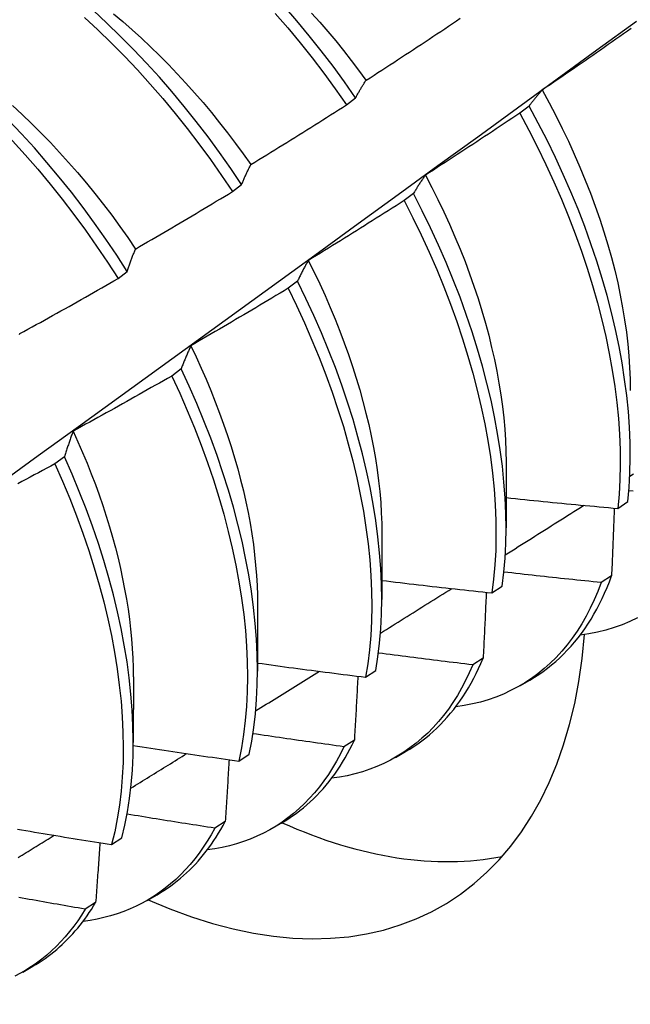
# Model space of a CAD drawing. Header units: inches. Extents: x 14 to 175, y 13 to 97.
# Tile 63 of 90: x 158.539 to 158.71, y 57.297 to 57.573. Entities that reach past the tile are written whole.
import ezdxf

# ---------------------------------------------------------------- set-up
doc = ezdxf.new("R2010")
doc.units = ezdxf.units.IN
doc.header["$MEASUREMENT"] = 0
doc.layers.add('Visible Edges(ANSI)', color=7, linetype='Continuous', lineweight=25)

msp = doc.modelspace()

# ---------------------------------------------------------------- linework, layer by layer
at = {"layer": 'Visible Edges(ANSI)'}
for p, q in [((158.63068, 57.5487), (158.63325, 57.55066)), ((158.68182, 57.54836), (158.67921, 57.54638)), ((158.59873, 57.5244), (158.60131, 57.52636)), ((158.64944, 57.52384), (158.64682, 57.52186)), ((158.5667, 57.50005), (158.56929, 57.50202)), ((158.61695, 57.4993), (158.61432, 57.49731)), ((158.58437, 57.47473), (158.58174, 57.47275)), ((158.55169, 57.45015), (158.54905, 57.44816)), ((158.67539, 57.44863), (158.67537, 57.43019)), ((158.70666, 57.43566), (158.70951, 57.43758)), ((158.64059, 57.42859), (158.64057, 57.41015)), ((158.70491, 57.41677), (158.702, 57.4149)), ((158.6714, 57.41198), (158.67425, 57.41389)), ((158.60579, 57.40855), (158.60577, 57.39011)), ((158.66895, 57.39372), (158.66604, 57.39186)), ((158.63602, 57.3884), (158.63888, 57.3903)), ((158.571, 57.38851), (158.57097, 57.37007)), ((158.67922, 57.38599), (158.68203, 57.38761)), ((158.63289, 57.37078), (158.62997, 57.36893)), ((158.60053, 57.36491), (158.6034, 57.3668)), ((158.64442, 57.36595), (158.64723, 57.36757)), ((158.59672, 57.34796), (158.59379, 57.34613)), ((158.60962, 57.34591), (158.61243, 57.34753)), ((158.56492, 57.34152), (158.5678, 57.34341)), ((158.57482, 57.32587), (158.57763, 57.32749)), ((158.56044, 57.32527), (158.5575, 57.32344)), ((158.54002, 57.30583), (158.54284, 57.30745))]:
    msp.add_line(p, q, dxfattribs=at)
at = {"layer": 'Visible Edges(ANSI)', "flags": 128}
for points in [[(158.60131, 57.52636), (158.59827, 57.53088), (158.59514, 57.53534), (158.59193, 57.53972), (158.58863, 57.54403), (158.58525, 57.54825), (158.58181, 57.55239), (158.57829, 57.55643), (158.5747, 57.56038), (158.57106, 57.56422), (158.56735, 57.56795), (158.5636, 57.57157), (158.55979, 57.57508)], [(158.63325, 57.55066), (158.63013, 57.55512), (158.62692, 57.5595), (158.62363, 57.56381), (158.62026, 57.56804), (158.61681, 57.57218), (158.6133, 57.57623)], [(158.46546, 57.39362), (158.47677, 57.40175), (158.48806, 57.40988), (158.49935, 57.41801), (158.51062, 57.42613), (158.52189, 57.43426), (158.53314, 57.44238), (158.54438, 57.45051), (158.55562, 57.45863), (158.56684, 57.46675), (158.57806, 57.47487), (158.58926, 57.48299), (158.60046, 57.49111), (158.61164, 57.49923), (158.62282, 57.50734), (158.63398, 57.51545), (158.64514, 57.52356), (158.65629, 57.53166), (158.66742, 57.53977), (158.67855, 57.54787), (158.68967, 57.55596), (158.70078, 57.56406), (158.71188, 57.57215)], [(158.49463, 57.57428), (158.49865, 57.57171), (158.50265, 57.56899), (158.50663, 57.56613), (158.51059, 57.56314), (158.51451, 57.56001), (158.5184, 57.55675), (158.52225, 57.55336), (158.52605, 57.54986), (158.52981, 57.54623), (158.53351, 57.5425), (158.53715, 57.53865), (158.54074, 57.53471), (158.54425, 57.53066), (158.5477, 57.52652), (158.55107, 57.5223), (158.55437, 57.51799), (158.55759, 57.51361), (158.56071, 57.50915), (158.56375, 57.50463), (158.5667, 57.50005)], [(158.56929, 57.50202), (158.56634, 57.50659), (158.56329, 57.51111), (158.56016, 57.51556), (158.55693, 57.51994), (158.55363, 57.52424), (158.55025, 57.52846), (158.5468, 57.53259), (158.54328, 57.53663), (158.53969, 57.54057), (158.53604, 57.5444), (158.53233, 57.54813), (158.52857, 57.55175), (158.52477, 57.55524), (158.52092, 57.55862), (158.51702, 57.56187), (158.5131, 57.56499), (158.50914, 57.56797), (158.50516, 57.57082), (158.50115, 57.57353)], [(158.55727, 57.5732), (158.56107, 57.56968), (158.56483, 57.56605), (158.56852, 57.56231), (158.57217, 57.55846), (158.57575, 57.55451), (158.57926, 57.55046), (158.5827, 57.54631), (158.58607, 57.54208), (158.58936, 57.53777), (158.59257, 57.53338), (158.5957, 57.52892), (158.59873, 57.5244)], [(158.56543, 57.5742), (158.56806, 57.57199), (158.57066, 57.56972), (158.57324, 57.56737), (158.5758, 57.56496), (158.57833, 57.5625), (158.58083, 57.55997), (158.5833, 57.55738), (158.58574, 57.55475), (158.58814, 57.55206), (158.59051, 57.54931), (158.59285, 57.54653), (158.59514, 57.54369), (158.59739, 57.54082), (158.5996, 57.5379), (158.60177, 57.53494), (158.60389, 57.53195)], [(158.61075, 57.57431), (158.61426, 57.57025), (158.6177, 57.5661), (158.62107, 57.56187), (158.62435, 57.55755), (158.62756, 57.55316), (158.63068, 57.5487)], [(158.62093, 57.5744), (158.62321, 57.57184), (158.62546, 57.56923), (158.62767, 57.56658), (158.62984, 57.56389), (158.63198, 57.56115), (158.63408, 57.55838), (158.63614, 57.55558)], [(158.63618, 57.55559), (158.63729, 57.5563), (158.63839, 57.55701), (158.6395, 57.55773), (158.6406, 57.55844), (158.6417, 57.55916), (158.64281, 57.55987), (158.64391, 57.56059), (158.64501, 57.56131), (158.64611, 57.56203), (158.64721, 57.56275), (158.64831, 57.56347), (158.64941, 57.56419), (158.65051, 57.56491), (158.65161, 57.56564), (158.6527, 57.56636), (158.6538, 57.56709), (158.65489, 57.56782), (158.65599, 57.56855), (158.65708, 57.56927), (158.65818, 57.57), (158.65927, 57.57074), (158.66036, 57.57147), (158.66145, 57.5722), (158.66254, 57.57294)], [(158.71044, 57.5701), (158.70936, 57.56934), (158.70828, 57.56858), (158.70721, 57.56782), (158.70613, 57.56707), (158.70505, 57.56631), (158.70397, 57.56555), (158.70289, 57.5648), (158.70181, 57.56405), (158.70073, 57.56329), (158.69964, 57.56254), (158.69856, 57.56179), (158.69748, 57.56104), (158.69639, 57.56029), (158.69531, 57.55955), (158.69422, 57.5588), (158.69314, 57.55805), (158.69205, 57.55731), (158.69096, 57.55657), (158.68987, 57.55582), (158.68879, 57.55508), (158.6877, 57.55434), (158.68661, 57.5536), (158.68552, 57.55286)], [(158.63325, 57.55066), (158.63337, 57.55087), (158.63349, 57.55109), (158.63361, 57.55131), (158.63372, 57.55152), (158.63384, 57.55174), (158.63396, 57.55195), (158.63408, 57.55216), (158.6342, 57.55237), (158.63432, 57.55258), (158.63444, 57.55279), (158.63456, 57.553), (158.63468, 57.5532), (158.63481, 57.55341), (158.63493, 57.55361), (158.63505, 57.55382), (158.63518, 57.55402), (158.6353, 57.55422), (158.63542, 57.55442), (158.63555, 57.55462), (158.63567, 57.55481), (158.6358, 57.55501), (158.63593, 57.5552), (158.63605, 57.5554), (158.63618, 57.55559)], [(158.68552, 57.55286), (158.68535, 57.55269), (158.68519, 57.55251), (158.68504, 57.55233), (158.68488, 57.55215), (158.68472, 57.55197), (158.68456, 57.55179), (158.6844, 57.55161), (158.68425, 57.55143), (158.68409, 57.55124), (158.68394, 57.55106), (158.68378, 57.55087), (158.68363, 57.55069), (158.68347, 57.5505), (158.68332, 57.55031), (158.68317, 57.55012), (158.68302, 57.54993), (158.68287, 57.54973), (158.68272, 57.54954), (158.68257, 57.54935), (158.68242, 57.54915), (158.68227, 57.54895), (158.68212, 57.54876), (158.68197, 57.54856), (158.68182, 57.54836)], [(158.68547, 57.55286), (158.68741, 57.5493), (158.68929, 57.54571), (158.69109, 57.54211), (158.69283, 57.5385), (158.69448, 57.53487), (158.69606, 57.53124), (158.69757, 57.52761), (158.69899, 57.52397), (158.70034, 57.52034), (158.7016, 57.51672), (158.70278, 57.51311), (158.70387, 57.50951), (158.70488, 57.50594), (158.7058, 57.50238), (158.70663, 57.49885), (158.70737, 57.49535), (158.70802, 57.49187), (158.70858, 57.48844), (158.70906, 57.48504), (158.70945, 57.48168), (158.70975, 57.47836), (158.70997, 57.47509), (158.71009, 57.47187), (158.71013, 57.46871)], [(158.53714, 57.54849), (158.53984, 57.54599), (158.54251, 57.54343), (158.54515, 57.5408), (158.54776, 57.53811), (158.55033, 57.53536), (158.55287, 57.53256), (158.55537, 57.5297), (158.55783, 57.52678), (158.56024, 57.52382), (158.56261, 57.5208), (158.56493, 57.51775), (158.5672, 57.51464), (158.56941, 57.5115), (158.57158, 57.50832)], [(158.60392, 57.53198), (158.60504, 57.53267), (158.60616, 57.53335), (158.60728, 57.53404), (158.6084, 57.53473), (158.60952, 57.53542), (158.61064, 57.5361), (158.61176, 57.5368), (158.61288, 57.53749), (158.614, 57.53818), (158.61511, 57.53887), (158.61623, 57.53957), (158.61734, 57.54027), (158.61846, 57.54096), (158.61957, 57.54166), (158.62069, 57.54236), (158.6218, 57.54306), (158.62291, 57.54376), (158.62402, 57.54446), (158.62513, 57.54517), (158.62624, 57.54587), (158.62735, 57.54657), (158.62846, 57.54728), (158.62957, 57.54799), (158.63068, 57.5487)], [(158.70951, 57.43758), (158.70986, 57.44156), (158.71008, 57.44563), (158.71017, 57.4498), (158.71012, 57.45405), (158.70993, 57.45838), (158.70962, 57.46278), (158.70916, 57.46726), (158.70858, 57.4718), (158.70786, 57.4764), (158.707, 57.48105), (158.70602, 57.48575), (158.7049, 57.49049), (158.70365, 57.49526), (158.70228, 57.50007), (158.70077, 57.50489), (158.69914, 57.50974), (158.69739, 57.51459), (158.69552, 57.51945), (158.69352, 57.5243), (158.69141, 57.52915), (158.68918, 57.53399), (158.68684, 57.53881), (158.68438, 57.5436), (158.68182, 57.54836)], [(158.67921, 57.54638), (158.67812, 57.54564), (158.67702, 57.54491), (158.67593, 57.54418), (158.67483, 57.54344), (158.67374, 57.54271), (158.67264, 57.54198), (158.67154, 57.54125), (158.67045, 57.54052), (158.66935, 57.5398), (158.66825, 57.53907), (158.66715, 57.53835), (158.66605, 57.53762), (158.66495, 57.5369), (158.66385, 57.53618), (158.66275, 57.53546), (158.66164, 57.53474), (158.66054, 57.53402), (158.65944, 57.5333), (158.65833, 57.53258), (158.65723, 57.53187), (158.65612, 57.53115), (158.65501, 57.53044), (158.65391, 57.52972), (158.6528, 57.52901)], [(158.67921, 57.54638), (158.68176, 57.54162), (158.68421, 57.53682), (158.68654, 57.532), (158.68876, 57.52717), (158.69086, 57.52232), (158.69285, 57.51746), (158.69472, 57.5126), (158.69646, 57.50775), (158.69808, 57.50291), (158.69957, 57.49808), (158.70094, 57.49328), (158.70218, 57.48851), (158.70328, 57.48377), (158.70426, 57.47908), (158.7051, 57.47443), (158.70581, 57.46984), (158.70639, 57.4653), (158.70683, 57.46083), (158.70714, 57.45643), (158.70731, 57.4521), (158.70735, 57.44786), (158.70726, 57.4437), (158.70703, 57.43963), (158.70666, 57.43566)], [(158.60131, 57.52636), (158.60142, 57.52661), (158.60152, 57.52686), (158.60163, 57.5271), (158.60173, 57.52734), (158.60184, 57.52759), (158.60194, 57.52783), (158.60205, 57.52807), (158.60215, 57.52831), (158.60226, 57.52855), (158.60237, 57.52878), (158.60248, 57.52902), (158.60258, 57.52925), (158.60269, 57.52949), (158.6028, 57.52972), (158.60291, 57.52995), (158.60302, 57.53018), (158.60313, 57.53041), (158.60324, 57.53064), (158.60336, 57.53086), (158.60347, 57.53109), (158.60358, 57.53131), (158.60369, 57.53154), (158.6038, 57.53176), (158.60392, 57.53198)], [(158.6528, 57.52901), (158.65265, 57.52881), (158.65251, 57.52861), (158.65236, 57.5284), (158.65222, 57.52819), (158.65207, 57.52799), (158.65193, 57.52778), (158.65178, 57.52757), (158.65164, 57.52736), (158.6515, 57.52715), (158.65136, 57.52693), (158.65122, 57.52672), (158.65108, 57.5265), (158.65094, 57.52629), (158.6508, 57.52607), (158.65066, 57.52585), (158.65052, 57.52563), (158.65038, 57.52541), (158.65025, 57.52519), (158.65011, 57.52497), (158.64997, 57.52475), (158.64984, 57.52452), (158.6497, 57.5243), (158.64957, 57.52407), (158.64944, 57.52384)], [(158.65277, 57.52899), (158.65456, 57.52557), (158.65629, 57.52214), (158.65795, 57.51869), (158.65954, 57.51523), (158.66106, 57.51176), (158.66251, 57.5083), (158.66388, 57.50483), (158.66517, 57.50136), (158.66639, 57.4979), (158.66754, 57.49445), (158.6686, 57.49101), (158.66959, 57.48758), (158.67051, 57.48417), (158.67134, 57.48078), (158.6721, 57.47741), (158.67278, 57.47407), (158.67338, 57.47076), (158.6739, 57.46748), (158.67434, 57.46424), (158.67471, 57.46103), (158.67499, 57.45786), (158.67519, 57.45474), (158.67532, 57.45167), (158.67536, 57.44864)], [(158.57159, 57.50832), (158.57273, 57.50898), (158.57386, 57.50964), (158.575, 57.5103), (158.57614, 57.51096), (158.57727, 57.51162), (158.57841, 57.51228), (158.57954, 57.51295), (158.58067, 57.51361), (158.58181, 57.51428), (158.58294, 57.51495), (158.58407, 57.51562), (158.5852, 57.51629), (158.58633, 57.51696), (158.58746, 57.51763), (158.58859, 57.5183), (158.58972, 57.51897), (158.59085, 57.51965), (158.59198, 57.52032), (158.5931, 57.521), (158.59423, 57.52168), (158.59536, 57.52236), (158.59648, 57.52304), (158.59761, 57.52372), (158.59873, 57.5244)], [(158.67425, 57.41389), (158.67473, 57.41777), (158.67508, 57.42176), (158.67529, 57.42584), (158.67537, 57.43001), (158.67531, 57.43426), (158.67512, 57.4386), (158.67479, 57.44301), (158.67433, 57.44749), (158.67374, 57.45203), (158.67301, 57.45664), (158.67215, 57.46129), (158.67116, 57.46599), (158.67003, 57.47073), (158.66878, 57.47551), (158.66739, 57.48031), (158.66588, 57.48514), (158.66424, 57.48998), (158.66248, 57.49484), (158.6606, 57.4997), (158.6586, 57.50455), (158.65648, 57.5094), (158.65424, 57.51424), (158.6519, 57.51905), (158.64944, 57.52384)], [(158.64682, 57.52186), (158.64571, 57.52115), (158.64459, 57.52044), (158.64348, 57.51974), (158.64237, 57.51903), (158.64126, 57.51833), (158.64015, 57.51762), (158.63903, 57.51692), (158.63792, 57.51622), (158.6368, 57.51552), (158.63569, 57.51482), (158.63457, 57.51412), (158.63345, 57.51342), (158.63233, 57.51273), (158.63122, 57.51203), (158.6301, 57.51134), (158.62898, 57.51065), (158.62786, 57.50995), (158.62674, 57.50926), (158.62562, 57.50857), (158.62449, 57.50788), (158.62337, 57.5072), (158.62225, 57.50651), (158.62112, 57.50582), (158.62, 57.50514)], [(158.64682, 57.52186), (158.64927, 57.51707), (158.65161, 57.51225), (158.65383, 57.50742), (158.65594, 57.50257), (158.65794, 57.49771), (158.65981, 57.49285), (158.66156, 57.488), (158.66319, 57.48315), (158.66469, 57.47833), (158.66606, 57.47353), (158.66731, 57.46875), (158.66842, 57.46401), (158.66941, 57.45932), (158.67026, 57.45466), (158.67098, 57.45007), (158.67156, 57.44553), (158.67201, 57.44105), (158.67233, 57.43665), (158.67251, 57.43232), (158.67255, 57.42807), (158.67247, 57.4239), (158.67224, 57.41983), (158.67189, 57.41586), (158.6714, 57.41198)], [(158.56929, 57.50202), (158.56938, 57.50229), (158.56948, 57.50257), (158.56957, 57.50284), (158.56966, 57.50311), (158.56975, 57.50338), (158.56984, 57.50365), (158.56994, 57.50392), (158.57003, 57.50419), (158.57013, 57.50446), (158.57022, 57.50472), (158.57031, 57.50499), (158.57041, 57.50525), (158.57051, 57.50551), (158.5706, 57.50577), (158.5707, 57.50603), (158.5708, 57.50629), (158.57089, 57.50655), (158.57099, 57.50681), (158.57109, 57.50706), (158.57119, 57.50732), (158.57129, 57.50757), (158.57139, 57.50782), (158.57149, 57.50807), (158.57159, 57.50832)], [(158.62, 57.50514), (158.61987, 57.50491), (158.61973, 57.50468), (158.6196, 57.50444), (158.61947, 57.50421), (158.61934, 57.50397), (158.61921, 57.50374), (158.61908, 57.5035), (158.61895, 57.50326), (158.61882, 57.50302), (158.61869, 57.50278), (158.61857, 57.50254), (158.61844, 57.5023), (158.61831, 57.50205), (158.61819, 57.50181), (158.61806, 57.50156), (158.61794, 57.50131), (158.61781, 57.50107), (158.61769, 57.50082), (158.61756, 57.50057), (158.61744, 57.50031), (158.61732, 57.50006), (158.6172, 57.49981), (158.61707, 57.49955), (158.61695, 57.4993)], [(158.61999, 57.50514), (158.62162, 57.50186), (158.62319, 57.49857), (158.6247, 57.49528), (158.62614, 57.49197), (158.62752, 57.48866), (158.62883, 57.48535), (158.63008, 57.48204), (158.63126, 57.47874), (158.63237, 57.47544), (158.63342, 57.47215), (158.6344, 57.46888), (158.6353, 57.46562), (158.63614, 57.46237), (158.63691, 57.45915), (158.63761, 57.45595), (158.63823, 57.45277), (158.63879, 57.44962), (158.63927, 57.44651), (158.63967, 57.44342), (158.64, 57.44038), (158.64026, 57.43737), (158.64044, 57.4344), (158.64055, 57.43148), (158.64058, 57.42861)], [(158.53919, 57.48462), (158.54034, 57.48525), (158.54149, 57.48588), (158.54265, 57.48651), (158.5438, 57.48715), (158.54495, 57.48778), (158.5461, 57.48842), (158.54725, 57.48905), (158.5484, 57.48969), (158.54955, 57.49033), (158.55069, 57.49097), (158.55184, 57.49161), (158.55299, 57.49226), (158.55413, 57.4929), (158.55528, 57.49354), (158.55642, 57.49419), (158.55757, 57.49484), (158.55871, 57.49548), (158.55986, 57.49613), (158.561, 57.49678), (158.56214, 57.49743), (158.56328, 57.49809), (158.56442, 57.49874), (158.56556, 57.49939), (158.5667, 57.50005)], [(158.63888, 57.3903), (158.63949, 57.39408), (158.63996, 57.39797), (158.6403, 57.40196), (158.6405, 57.40604), (158.64057, 57.41022), (158.6405, 57.41448), (158.64031, 57.41882), (158.63997, 57.42323), (158.6395, 57.42772), (158.6389, 57.43227), (158.63816, 57.43687), (158.63729, 57.44153), (158.63629, 57.44623), (158.63516, 57.45098), (158.6339, 57.45575), (158.63251, 57.46056), (158.63099, 57.46539), (158.62935, 57.47023), (158.62758, 57.47509), (158.62569, 57.47995), (158.62368, 57.4848), (158.62155, 57.48965), (158.61931, 57.49449), (158.61695, 57.4993)], [(158.61432, 57.49731), (158.6132, 57.49663), (158.61207, 57.49595), (158.61094, 57.49527), (158.60981, 57.49459), (158.60869, 57.49392), (158.60756, 57.49324), (158.60643, 57.49257), (158.60529, 57.49189), (158.60416, 57.49122), (158.60303, 57.49055), (158.6019, 57.48987), (158.60076, 57.4892), (158.59963, 57.48853), (158.5985, 57.48787), (158.59736, 57.4872), (158.59623, 57.48653), (158.59509, 57.48587), (158.59395, 57.4852), (158.59281, 57.48454), (158.59168, 57.48388), (158.59054, 57.48322), (158.5894, 57.48256), (158.58826, 57.4819), (158.58712, 57.48124)], [(158.61432, 57.49731), (158.61667, 57.4925), (158.61891, 57.48766), (158.62102, 57.48281), (158.62302, 57.47796), (158.6249, 57.4731), (158.62666, 57.46824), (158.6283, 57.4634), (158.62981, 57.45857), (158.63119, 57.45377), (158.63244, 57.44899), (158.63356, 57.44425), (158.63455, 57.43955), (158.63541, 57.4349), (158.63614, 57.4303), (158.63673, 57.42576), (158.63719, 57.42128), (158.63751, 57.41687), (158.6377, 57.41253), (158.63776, 57.40828), (158.63768, 57.40411), (158.63746, 57.40003), (158.63712, 57.39605), (158.63663, 57.39217), (158.63602, 57.3884)], [(158.5391, 57.48434), (158.53919, 57.48462)], [(158.58712, 57.48124), (158.587, 57.48099), (158.58688, 57.48072), (158.58676, 57.48046), (158.58664, 57.4802), (158.58652, 57.47994), (158.5864, 57.47967), (158.58629, 57.47941), (158.58617, 57.47914), (158.58605, 57.47887), (158.58594, 57.47861), (158.58582, 57.47834), (158.58571, 57.47807), (158.5856, 57.47779), (158.58548, 57.47752), (158.58537, 57.47725), (158.58526, 57.47697), (158.58514, 57.4767), (158.58503, 57.47642), (158.58492, 57.47614), (158.58481, 57.47586), (158.5847, 57.47558), (158.58459, 57.4753), (158.58448, 57.47502), (158.58437, 57.47473)], [(158.58707, 57.48124), (158.58856, 57.47811), (158.58999, 57.47497), (158.59136, 57.47183), (158.59268, 57.46868), (158.59394, 57.46553), (158.59514, 57.46238), (158.59628, 57.45924), (158.59736, 57.4561), (158.59837, 57.45297), (158.59933, 57.44985), (158.60022, 57.44675), (158.60104, 57.44366), (158.6018, 57.44058), (158.6025, 57.43753), (158.60312, 57.4345), (158.60368, 57.4315), (158.60417, 57.42852), (158.6046, 57.42557), (158.60496, 57.42266), (158.60525, 57.41977), (158.60547, 57.41692), (158.60563, 57.41411), (158.60572, 57.41133), (158.60574, 57.40859)], [(158.6034, 57.3668), (158.60413, 57.37048), (158.60472, 57.37427), (158.60518, 57.37816), (158.60551, 57.38216), (158.60571, 57.38625), (158.60577, 57.39043), (158.6057, 57.39469), (158.60549, 57.39904), (158.60515, 57.40346), (158.60467, 57.40795), (158.60406, 57.4125), (158.60332, 57.41711), (158.60244, 57.42177), (158.60143, 57.42647), (158.60029, 57.43122), (158.59902, 57.436), (158.59762, 57.44081), (158.5961, 57.44564), (158.59445, 57.45048), (158.59267, 57.45534), (158.59077, 57.46019), (158.58876, 57.46505), (158.58662, 57.4699), (158.58437, 57.47473)], [(158.58174, 57.47275), (158.58059, 57.47209), (158.57945, 57.47144), (158.57831, 57.47079), (158.57716, 57.47014), (158.57602, 57.46949), (158.57487, 57.46884), (158.57373, 57.46819), (158.57258, 57.46754), (158.57143, 57.4669), (158.57028, 57.46625), (158.56913, 57.46561), (158.56799, 57.46496), (158.56684, 57.46432), (158.56569, 57.46368), (158.56453, 57.46304), (158.56338, 57.4624), (158.56223, 57.46177), (158.56108, 57.46113), (158.55993, 57.46049), (158.55877, 57.45986), (158.55762, 57.45923), (158.55646, 57.4586), (158.55531, 57.45796), (158.55415, 57.45733)], [(158.58174, 57.47275), (158.58398, 57.46791), (158.5861, 57.46306), (158.58811, 57.45821), (158.59, 57.45335), (158.59176, 57.44849), (158.59341, 57.44365), (158.59492, 57.43882), (158.59631, 57.43402), (158.59757, 57.42924), (158.5987, 57.4245), (158.5997, 57.41979), (158.60057, 57.41514), (158.6013, 57.41053), (158.6019, 57.40598), (158.60237, 57.4015), (158.6027, 57.39709), (158.6029, 57.39275), (158.60296, 57.38849), (158.60289, 57.38432), (158.60268, 57.38023), (158.60234, 57.37625), (158.60187, 57.37236), (158.60126, 57.36858), (158.60053, 57.36491)], [(158.55415, 57.45733), (158.55404, 57.45705), (158.55394, 57.45676), (158.55383, 57.45647), (158.55372, 57.45618), (158.55362, 57.45589), (158.55351, 57.4556), (158.55341, 57.4553), (158.5533, 57.45501), (158.5532, 57.45471), (158.55309, 57.45441), (158.55299, 57.45412), (158.55289, 57.45382), (158.55279, 57.45352), (158.55268, 57.45322), (158.55258, 57.45291), (158.55248, 57.45261), (158.55238, 57.45231), (158.55228, 57.452), (158.55218, 57.4517), (158.55208, 57.45139), (158.55199, 57.45108), (158.55189, 57.45077), (158.55179, 57.45046), (158.55169, 57.45015)], [(158.55412, 57.45732), (158.55547, 57.45434), (158.55677, 57.45136), (158.55802, 57.44838), (158.55921, 57.44539), (158.56035, 57.44241), (158.56143, 57.43943), (158.56245, 57.43646), (158.56342, 57.43349), (158.56433, 57.43053), (158.56518, 57.42759), (158.56597, 57.42466), (158.56671, 57.42174), (158.56738, 57.41884), (158.568, 57.41595), (158.56856, 57.41309), (158.56906, 57.41025), (158.5695, 57.40743), (158.56988, 57.40464), (158.57021, 57.40188), (158.57047, 57.39915), (158.57068, 57.39644), (158.57083, 57.39377), (158.57092, 57.39114), (158.57095, 57.38854)], [(158.54905, 57.44816), (158.54789, 57.44753), (158.54673, 57.44691), (158.54557, 57.44628), (158.54441, 57.44566), (158.54325, 57.44504), (158.54209, 57.44442), (158.54093, 57.4438), (158.53977, 57.44318), (158.5386, 57.44256)], [(158.54905, 57.44816), (158.55118, 57.44331), (158.5532, 57.43846), (158.55509, 57.4336), (158.55686, 57.42874), (158.55851, 57.4239), (158.56004, 57.41907), (158.56143, 57.41426), (158.5627, 57.40948), (158.56384, 57.40474), (158.56485, 57.40003), (158.56572, 57.39537), (158.56646, 57.39076), (158.56707, 57.38621), (158.56755, 57.38173), (158.56788, 57.37731), (158.56809, 57.37296), (158.56816, 57.3687), (158.5681, 57.36452), (158.5679, 57.36043), (158.56757, 57.35644), (158.5671, 57.35255), (158.5665, 57.34876), (158.56578, 57.34508), (158.56492, 57.34152)], [(158.5678, 57.34341), (158.56865, 57.34698), (158.56937, 57.35066), (158.56995, 57.35446), (158.57041, 57.35836), (158.57073, 57.36236), (158.57092, 57.36645), (158.57097, 57.37064), (158.57089, 57.37491), (158.57068, 57.37926), (158.57033, 57.38368), (158.56984, 57.38818), (158.56922, 57.39273), (158.56847, 57.39734), (158.56759, 57.40201), (158.56657, 57.40671), (158.56542, 57.41146), (158.56414, 57.41624), (158.56274, 57.42105), (158.5612, 57.42588), (158.55954, 57.43073), (158.55776, 57.43559), (158.55586, 57.44044), (158.55383, 57.4453), (158.55169, 57.45015)], [(158.71003, 57.4447), (158.71104, 57.44534)], [(158.71096, 57.44048), (158.70979, 57.44059)], [(158.67538, 57.43869), (158.67668, 57.43856), (158.67798, 57.43842), (158.67928, 57.43829), (158.68059, 57.43815), (158.68189, 57.43802), (158.68319, 57.43789), (158.68449, 57.43776), (158.6858, 57.43763), (158.6871, 57.4375), (158.6884, 57.43737), (158.68971, 57.43724), (158.69101, 57.43712), (158.69231, 57.43699), (158.69362, 57.43687), (158.69492, 57.43674), (158.69623, 57.43662), (158.69753, 57.4365), (158.69883, 57.43638), (158.70014, 57.43626), (158.70144, 57.43614), (158.70275, 57.43602), (158.70405, 57.4359), (158.70536, 57.43578), (158.70666, 57.43566)], [(158.67513, 57.42265), (158.67604, 57.42323), (158.67696, 57.42381), (158.67788, 57.42439), (158.6788, 57.42497), (158.67972, 57.42554), (158.68063, 57.42612), (158.68155, 57.4267), (158.68247, 57.42728), (158.68339, 57.42786), (158.6843, 57.42844), (158.68522, 57.42902), (158.68614, 57.42959), (158.68706, 57.43017), (158.68797, 57.43075), (158.68889, 57.43133), (158.68981, 57.43191), (158.69073, 57.43249), (158.69164, 57.43307), (158.69256, 57.43365), (158.69348, 57.43423), (158.69439, 57.43481), (158.69531, 57.43539), (158.69623, 57.43597), (158.69715, 57.43655)], [(158.70568, 57.43575), (158.70565, 57.43497), (158.70562, 57.43418), (158.70559, 57.43339), (158.70556, 57.43261), (158.70553, 57.43182), (158.7055, 57.43103), (158.70546, 57.43024), (158.70543, 57.42945), (158.7054, 57.42866), (158.70537, 57.42787), (158.70534, 57.42708), (158.7053, 57.42629), (158.70527, 57.4255), (158.70524, 57.42471), (158.70521, 57.42392), (158.70517, 57.42313), (158.70514, 57.42233), (158.70511, 57.42154), (158.70507, 57.42075), (158.70504, 57.41995), (158.70501, 57.41916), (158.70497, 57.41836), (158.70494, 57.41757), (158.70491, 57.41677)], [(158.702, 57.4149), (158.70087, 57.41502), (158.69973, 57.41513), (158.69859, 57.41525), (158.69746, 57.41537), (158.69632, 57.41548), (158.69518, 57.4156), (158.69405, 57.41572), (158.69291, 57.41584), (158.69177, 57.41596), (158.69064, 57.41608), (158.6895, 57.4162), (158.68836, 57.41632), (158.68723, 57.41645), (158.68609, 57.41657), (158.68496, 57.4167), (158.68382, 57.41682), (158.68269, 57.41695), (158.68155, 57.41707), (158.68041, 57.4172), (158.67928, 57.41733), (158.67814, 57.41745), (158.67701, 57.41758), (158.67587, 57.41771), (158.67474, 57.41784)], [(158.64058, 57.4155), (158.64186, 57.41534), (158.64314, 57.41519), (158.64442, 57.41504), (158.64571, 57.41488), (158.64699, 57.41473), (158.64827, 57.41458), (158.64956, 57.41443), (158.65084, 57.41428), (158.65212, 57.41413), (158.65341, 57.41398), (158.65469, 57.41383), (158.65598, 57.41368), (158.65726, 57.41354), (158.65855, 57.41339), (158.65983, 57.41325), (158.66112, 57.4131), (158.6624, 57.41296), (158.66369, 57.41282), (158.66497, 57.41268), (158.66626, 57.41254), (158.66754, 57.4124), (158.66883, 57.41226), (158.67011, 57.41212), (158.6714, 57.41198)], [(158.68203, 57.38761), (158.6833, 57.38837), (158.68455, 57.38917), (158.68577, 57.39001), (158.68696, 57.3909), (158.68813, 57.39183), (158.68927, 57.39279), (158.69039, 57.3938), (158.69147, 57.39485), (158.69253, 57.39594), (158.69357, 57.39706), (158.69457, 57.39823), (158.69555, 57.39944), (158.69649, 57.40068), (158.69741, 57.40196), (158.6983, 57.40328), (158.69916, 57.40464), (158.69998, 57.40603), (158.70078, 57.40746), (158.70155, 57.40893), (158.70228, 57.41043), (158.70298, 57.41196), (158.70366, 57.41353), (158.7043, 57.41513), (158.70491, 57.41677)], [(158.6402, 57.40073), (158.64103, 57.40125), (158.64186, 57.40177), (158.64269, 57.40229), (158.64352, 57.40281), (158.64435, 57.40333), (158.64518, 57.40385), (158.64601, 57.40437), (158.64685, 57.40489), (158.64768, 57.40541), (158.64851, 57.40594), (158.64934, 57.40646), (158.65017, 57.40698), (158.651, 57.4075), (158.65183, 57.40802), (158.65266, 57.40854), (158.65349, 57.40906), (158.65432, 57.40958), (158.65515, 57.4101), (158.65598, 57.41062), (158.65681, 57.41114), (158.65764, 57.41166), (158.65847, 57.41219), (158.65931, 57.41271), (158.66014, 57.41323)], [(158.702, 57.4149), (158.70106, 57.41244), (158.70004, 57.41005), (158.69896, 57.40775), (158.69779, 57.40552), (158.69656, 57.40338), (158.69526, 57.40132), (158.69389, 57.39934), (158.69245, 57.39746), (158.69095, 57.39566), (158.68938, 57.39395), (158.68774, 57.39234), (158.68604, 57.39081), (158.68428, 57.38938), (158.68247, 57.38805), (158.68059, 57.38681), (158.67865, 57.38567), (158.67666, 57.38463), (158.67462, 57.38368), (158.67252, 57.38283), (158.67037, 57.38209), (158.66817, 57.38144), (158.66593, 57.3809), (158.66364, 57.38046), (158.6613, 57.38012)], [(158.66984, 57.41215), (158.6698, 57.41139), (158.66977, 57.41062), (158.66973, 57.40986), (158.66969, 57.40909), (158.66966, 57.40833), (158.66962, 57.40756), (158.66959, 57.4068), (158.66955, 57.40603), (158.66951, 57.40527), (158.66948, 57.4045), (158.66944, 57.40373), (158.6694, 57.40296), (158.66937, 57.4022), (158.66933, 57.40143), (158.66929, 57.40066), (158.66926, 57.39989), (158.66922, 57.39912), (158.66918, 57.39835), (158.66914, 57.39758), (158.66911, 57.39681), (158.66907, 57.39603), (158.66903, 57.39526), (158.66899, 57.39449), (158.66895, 57.39372)], [(158.71218, 57.40503), (158.71005, 57.404), (158.70786, 57.40308), (158.70561, 57.40227), (158.70331, 57.40158), (158.70096, 57.40099), (158.69855, 57.40052), (158.6961, 57.40016)], [(158.66604, 57.39186), (158.66494, 57.39199), (158.66384, 57.39212), (158.66274, 57.39225), (158.66164, 57.39239), (158.66053, 57.39252), (158.65943, 57.39265), (158.65833, 57.39279), (158.65723, 57.39292), (158.65613, 57.39306), (158.65503, 57.3932), (158.65393, 57.39333), (158.65283, 57.39347), (158.65173, 57.39361), (158.65063, 57.39375), (158.64953, 57.39389), (158.64843, 57.39403), (158.64733, 57.39417), (158.64623, 57.39431), (158.64513, 57.39445), (158.64403, 57.39459), (158.64293, 57.39474), (158.64183, 57.39488), (158.64073, 57.39502), (158.63963, 57.39517)], [(158.64723, 57.36757), (158.6484, 57.36827), (158.64956, 57.369), (158.65069, 57.36978), (158.65179, 57.37058), (158.65288, 57.37142), (158.65395, 57.3723), (158.65499, 57.37321), (158.656, 57.37416), (158.657, 57.37513), (158.65797, 57.37615), (158.65892, 57.3772), (158.65984, 57.37828), (158.66074, 57.37939), (158.66162, 57.38053), (158.66247, 57.38171), (158.66329, 57.38292), (158.66409, 57.38417), (158.66486, 57.38544), (158.66561, 57.38674), (158.66633, 57.38808), (158.66703, 57.38944), (158.6677, 57.39084), (158.66834, 57.39226), (158.66895, 57.39372)], [(158.60577, 57.39236), (158.60703, 57.39219), (158.60829, 57.39202), (158.60955, 57.39184), (158.61081, 57.39167), (158.61207, 57.3915), (158.61333, 57.39133), (158.61458, 57.39116), (158.61584, 57.39099), (158.6171, 57.39082), (158.61836, 57.39066), (158.61962, 57.39049), (158.62088, 57.39033), (158.62214, 57.39016), (158.62341, 57.39), (158.62467, 57.38983), (158.62593, 57.38967), (158.62719, 57.38951), (158.62845, 57.38935), (158.62971, 57.38919), (158.63097, 57.38903), (158.63224, 57.38887), (158.6335, 57.38871), (158.63476, 57.38855), (158.63602, 57.3884)], [(158.66604, 57.39186), (158.66506, 57.38961), (158.66402, 57.38743), (158.66291, 57.38533), (158.66174, 57.3833), (158.6605, 57.38134), (158.65921, 57.37946), (158.65785, 57.37766), (158.65643, 57.37595), (158.65495, 57.37431), (158.65342, 57.37275), (158.65182, 57.37128), (158.65018, 57.36989), (158.64847, 57.36859), (158.64672, 57.36737), (158.64491, 57.36624), (158.64305, 57.36519), (158.64114, 57.36424), (158.63918, 57.36337), (158.63718, 57.3626), (158.63513, 57.36191), (158.63304, 57.36131), (158.6309, 57.36081), (158.62872, 57.3604), (158.6265, 57.36008)], [(158.60525, 57.37895), (158.60599, 57.37941), (158.60674, 57.37988), (158.60748, 57.38034), (158.60822, 57.3808), (158.60897, 57.38126), (158.60971, 57.38172), (158.61045, 57.38219), (158.6112, 57.38265), (158.61194, 57.38311), (158.61268, 57.38357), (158.61343, 57.38404), (158.61417, 57.3845), (158.61491, 57.38496), (158.61566, 57.38542), (158.6164, 57.38589), (158.61714, 57.38635), (158.61789, 57.38681), (158.61863, 57.38727), (158.61937, 57.38774), (158.62011, 57.3882), (158.62086, 57.38866), (158.6216, 57.38912), (158.62234, 57.38959), (158.62309, 57.39005)], [(158.63388, 57.38866), (158.63384, 57.38792), (158.6338, 57.38718), (158.63376, 57.38644), (158.63372, 57.3857), (158.63368, 57.38495), (158.63364, 57.38421), (158.6336, 57.38347), (158.63356, 57.38273), (158.63352, 57.38198), (158.63348, 57.38124), (158.63344, 57.38049), (158.63339, 57.37975), (158.63335, 57.379), (158.63331, 57.37826), (158.63327, 57.37751), (158.63323, 57.37676), (158.63319, 57.37602), (158.63314, 57.37527), (158.6331, 57.37452), (158.63306, 57.37378), (158.63302, 57.37303), (158.63297, 57.37228), (158.63293, 57.37153), (158.63289, 57.37078)], [(158.62997, 57.36893), (158.62891, 57.36908), (158.62784, 57.36922), (158.62678, 57.36937), (158.62571, 57.36952), (158.62465, 57.36966), (158.62359, 57.36981), (158.62252, 57.36996), (158.62146, 57.37011), (158.6204, 57.37026), (158.61934, 57.37041), (158.61827, 57.37056), (158.61721, 57.37071), (158.61615, 57.37086), (158.61509, 57.37101), (158.61402, 57.37117), (158.61296, 57.37132), (158.6119, 57.37147), (158.61084, 57.37163), (158.60978, 57.37178), (158.60872, 57.37194), (158.60765, 57.37209), (158.60659, 57.37225), (158.60553, 57.37241), (158.60447, 57.37257)], [(158.57097, 57.36928), (158.5722, 57.36909), (158.57343, 57.3689), (158.57466, 57.36871), (158.57589, 57.36852), (158.57712, 57.36833), (158.57835, 57.36815), (158.57958, 57.36796), (158.58081, 57.36778), (158.58204, 57.36759), (158.58327, 57.36741), (158.5845, 57.36723), (158.58573, 57.36704), (158.58697, 57.36686), (158.5882, 57.36668), (158.58943, 57.3665), (158.59066, 57.36632), (158.59189, 57.36614), (158.59313, 57.36596), (158.59436, 57.36579), (158.59559, 57.36561), (158.59683, 57.36543), (158.59806, 57.36526), (158.59929, 57.36508), (158.60053, 57.36491)], [(158.62997, 57.36893), (158.62897, 57.36689), (158.6279, 57.36491), (158.62678, 57.363), (158.62561, 57.36116), (158.62438, 57.35939), (158.6231, 57.35768), (158.62176, 57.35605), (158.62036, 57.35449), (158.61892, 57.35301), (158.61743, 57.3516), (158.61588, 57.35026), (158.61429, 57.349), (158.61264, 57.34782), (158.61095, 57.34671), (158.60922, 57.34568), (158.60744, 57.34473), (158.60561, 57.34386), (158.60374, 57.34307), (158.60183, 57.34236), (158.59988, 57.34174), (158.5979, 57.34119), (158.59587, 57.34072), (158.5938, 57.34034), (158.59171, 57.34004)], [(158.61243, 57.34753), (158.61351, 57.34817), (158.61457, 57.34884), (158.6156, 57.34954), (158.61663, 57.35027), (158.61763, 57.35103), (158.61861, 57.35181), (158.61958, 57.35263), (158.62053, 57.35348), (158.62145, 57.35435), (158.62236, 57.35526), (158.62325, 57.35619), (158.62411, 57.35715), (158.62496, 57.35814), (158.62579, 57.35915), (158.62659, 57.3602), (158.62738, 57.36127), (158.62814, 57.36236), (158.62889, 57.36349), (158.62961, 57.36464), (158.63031, 57.36582), (158.63099, 57.36702), (158.63164, 57.36825), (158.63228, 57.3695), (158.63289, 57.37078)], [(158.57029, 57.35731), (158.57095, 57.35772), (158.5716, 57.35812), (158.57225, 57.35853), (158.57291, 57.35893), (158.57356, 57.35933), (158.57422, 57.35974), (158.57487, 57.36014), (158.57553, 57.36055), (158.57618, 57.36095), (158.57684, 57.36135), (158.57749, 57.36176), (158.57814, 57.36216), (158.5788, 57.36257), (158.57945, 57.36297), (158.58011, 57.36338), (158.58076, 57.36378), (158.58142, 57.36418), (158.58207, 57.36459), (158.58272, 57.36499), (158.58338, 57.3654), (158.58403, 57.3658), (158.58469, 57.36621), (158.58534, 57.36661), (158.58599, 57.36702)], [(158.59781, 57.36529), (158.59777, 57.36457), (158.59773, 57.36385), (158.59768, 57.36314), (158.59764, 57.36242), (158.59759, 57.3617), (158.59755, 57.36098), (158.5975, 57.36026), (158.59746, 57.35954), (158.59741, 57.35882), (158.59737, 57.35809), (158.59732, 57.35737), (158.59728, 57.35665), (158.59723, 57.35593), (158.59718, 57.35521), (158.59714, 57.35448), (158.59709, 57.35376), (158.59704, 57.35304), (158.597, 57.35231), (158.59695, 57.35159), (158.5969, 57.35086), (158.59686, 57.35014), (158.59681, 57.34942), (158.59676, 57.34869), (158.59672, 57.34796)], [(158.59379, 57.34613), (158.59276, 57.34628), (158.59174, 57.34644), (158.59072, 57.3466), (158.58969, 57.34676), (158.58867, 57.34692), (158.58765, 57.34708), (158.58662, 57.34724), (158.5856, 57.3474), (158.58458, 57.34756), (158.58356, 57.34772), (158.58253, 57.34788), (158.58151, 57.34804), (158.58049, 57.34821), (158.57947, 57.34837), (158.57845, 57.34854), (158.57742, 57.3487), (158.5764, 57.34887), (158.57538, 57.34903), (158.57436, 57.3492), (158.57334, 57.34937), (158.57232, 57.34953), (158.5713, 57.3497), (158.57028, 57.34987), (158.56925, 57.35004)], [(158.59379, 57.34613), (158.59277, 57.34428), (158.5917, 57.3425), (158.59058, 57.34077), (158.58941, 57.33911), (158.58819, 57.33751), (158.58693, 57.33598), (158.58562, 57.33451), (158.58426, 57.3331), (158.58285, 57.33176), (158.5814, 57.33049), (158.57991, 57.32928), (158.57837, 57.32815), (158.57679, 57.32708), (158.57517, 57.32608), (158.57351, 57.32515), (158.57181, 57.32429), (158.57008, 57.3235), (158.5683, 57.32278), (158.56649, 57.32214), (158.56464, 57.32156), (158.56275, 57.32106), (158.56084, 57.32064), (158.55889, 57.32028), (158.55691, 57.32)], [(158.57763, 57.32749), (158.57861, 57.32807), (158.57957, 57.32868), (158.58052, 57.3293), (158.58146, 57.32996), (158.58237, 57.33064), (158.58328, 57.33134), (158.58416, 57.33207), (158.58504, 57.33282), (158.58589, 57.33359), (158.58673, 57.33439), (158.58755, 57.33521), (158.58836, 57.33606), (158.58915, 57.33692), (158.58993, 57.33782), (158.59068, 57.33873), (158.59142, 57.33967), (158.59215, 57.34063), (158.59285, 57.34161), (158.59354, 57.34262), (158.59421, 57.34364), (158.59486, 57.34469), (158.5955, 57.34576), (158.59612, 57.34685), (158.59672, 57.34796)], [(158.53851, 57.34584), (158.53971, 57.34564), (158.54091, 57.34544), (158.5421, 57.34524), (158.5433, 57.34504), (158.5445, 57.34484), (158.5457, 57.34464), (158.5469, 57.34444), (158.5481, 57.34424), (158.5493, 57.34404), (158.5505, 57.34384), (158.5517, 57.34364), (158.5529, 57.34345), (158.5541, 57.34325), (158.5553, 57.34306), (158.5565, 57.34286), (158.5577, 57.34267), (158.55891, 57.34248), (158.56011, 57.34228), (158.56131, 57.34209), (158.56251, 57.3419), (158.56371, 57.34171), (158.56492, 57.34152)], [(158.53871, 57.3379), (158.53927, 57.33824), (158.53984, 57.33859), (158.5404, 57.33893), (158.54097, 57.33928), (158.54153, 57.33962), (158.54209, 57.33997), (158.54266, 57.34032), (158.54322, 57.34066), (158.54378, 57.34101), (158.54435, 57.34135), (158.54491, 57.3417), (158.54547, 57.34205), (158.54604, 57.34239), (158.5466, 57.34274), (158.54716, 57.34308), (158.54773, 57.34343), (158.54829, 57.34377), (158.54885, 57.34412)], [(158.56164, 57.34204), (158.56159, 57.34135), (158.56154, 57.34065), (158.56149, 57.33995), (158.56144, 57.33926), (158.56139, 57.33856), (158.56135, 57.33786), (158.5613, 57.33717), (158.56125, 57.33647), (158.5612, 57.33577), (158.56115, 57.33507), (158.5611, 57.33437), (158.56105, 57.33367), (158.561, 57.33298), (158.56095, 57.33228), (158.5609, 57.33158), (158.56085, 57.33088), (158.5608, 57.33018), (158.56075, 57.32948), (158.56069, 57.32878), (158.56064, 57.32808), (158.56059, 57.32737), (158.56054, 57.32667), (158.56049, 57.32597), (158.56044, 57.32527)], [(158.5575, 57.32344), (158.55652, 57.32361), (158.55554, 57.32378), (158.55456, 57.32394), (158.55358, 57.32411), (158.5526, 57.32428), (158.55161, 57.32445), (158.55063, 57.32462), (158.54965, 57.32479), (158.54867, 57.32496), (158.54769, 57.32514), (158.54671, 57.32531), (158.54573, 57.32548), (158.54475, 57.32565), (158.54377, 57.32583), (158.54279, 57.326), (158.54181, 57.32617), (158.54084, 57.32635), (158.53986, 57.32652), (158.53888, 57.3267)], [(158.54284, 57.30745), (158.54371, 57.30797), (158.54458, 57.30851), (158.54544, 57.30907), (158.54628, 57.30965), (158.54711, 57.31025), (158.54793, 57.31087), (158.54874, 57.31151), (158.54954, 57.31217), (158.55032, 57.31285), (158.55109, 57.31355), (158.55184, 57.31426), (158.55258, 57.315), (158.55331, 57.31575), (158.55403, 57.31653), (158.55473, 57.31732), (158.55542, 57.31813), (158.5561, 57.31896), (158.55676, 57.31981), (158.55741, 57.32067), (158.55804, 57.32156), (158.55866, 57.32246), (158.55927, 57.32338), (158.55986, 57.32432), (158.56044, 57.32527)], [(158.5575, 57.32344), (158.55648, 57.32179), (158.55541, 57.32019), (158.5543, 57.31864), (158.55314, 57.31716), (158.55194, 57.31572), (158.55071, 57.31435), (158.54943, 57.31303), (158.54811, 57.31177), (158.54675, 57.31057), (158.54535, 57.30943), (158.54391, 57.30835), (158.54244, 57.30733), (158.54093, 57.30637), (158.53938, 57.30547), (158.5378, 57.30463)]]:
    msp.add_lwpolyline(points, dxfattribs=at)
at = {"layer": 'Visible Edges(ANSI)'}
for centre, start_param, end_param in [((158.56002, 57.49325), 5.609807, 6.983738), ((158.59749, 57.51483), 5.609802, 6.090172)]:
    msp.add_ellipse(centre, major_axis=(0.09731, -0.16898), ratio=0.578093, start_param=start_param, end_param=end_param, dxfattribs=at)

doc.saveas('drawing.dxf')
